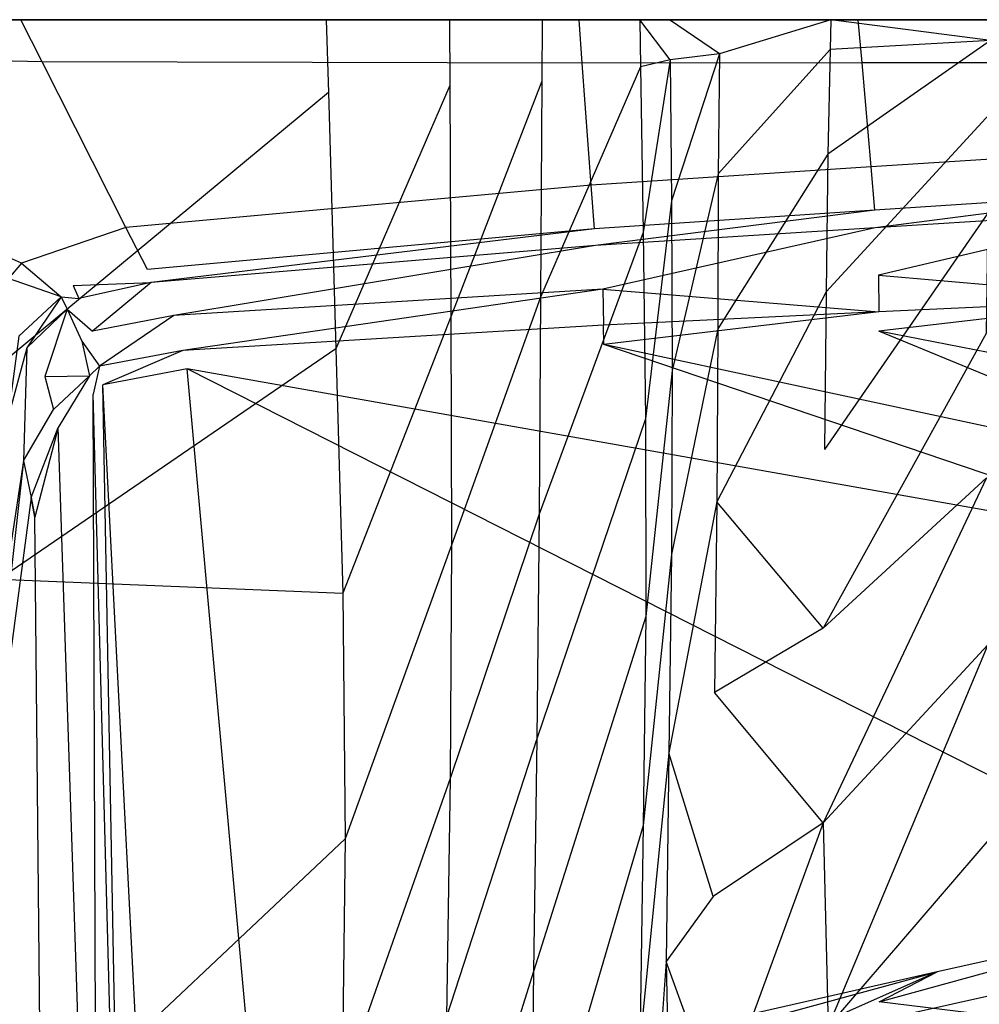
# Model space of a CAD drawing. Extents: x 0 to 0.3, y -0.31 to 0.
# Tile 11 of 31: x 0.037 to 0.102, y -0.066 to 0. Entities that reach past the tile are written whole.
import ezdxf

# ---------------------------------------------------------------- set-up
doc = ezdxf.new("R2010")
doc.units = 0
doc.layers.add('L0_URINAL_N_752600__0___REPLACE', color=7, linetype='CONTINUOUS')

msp = doc.modelspace()

# ---------------------------------------------------------------- linework, layer by layer
at = {"layer": 'L0_URINAL_N_752600__0___REPLACE', "color": 8}
for points, invisible_edges in [([(0.0375, 0, 0.522741), (0, 0, 0.516933), (0.004547, -0.001979, 0.51617), (0.0375, 0, 0.522741)], 14), ([(0, 0, 0.516933), (0.037691, 0, 0.521173), (0.001634, 0, 0.515589), (0, 0, 0.516933)], 13), ([(0.037691, 0, 0.521173), (0, 0, 0.516933), (0.0375, 0, 0.522741), (0.037691, 0, 0.521173)], 14), ([(0.001634, 0, 0.515589), (0.15, 0, 0.466897), (0.001718, 0, 0.514132), (0.001634, 0, 0.515589)], 14), ([(0.037691, 0, 0.521173), (0.15, 0, 0.466897), (0.001634, 0, 0.515589), (0.037691, 0, 0.521173)], 14), ([(0.001718, 0, 0.514132), (0.15, 0, 0.466897), (0.0032, 0, 0.469116), (0.001718, 0, 0.514132)], 14), ([(0.0032, 0, 0.469116), (0.15, 0, 0.466897), (0.003327, 0, 0.465233), (0.0032, 0, 0.469116)], 14), ([(0.15, 0, 0.466897), (0.003424, 0, 0.463558), (0.003327, 0, 0.465233), (0.15, 0, 0.466897)], 14), ([(0.15, 0, 0.466897), (0.006115, 0, 0.463485), (0.003424, 0, 0.463558), (0.15, 0, 0.466897)], 14), ([(0.038934, -0.002826, 0.520831), (0.0375, 0, 0.522741), (0.004547, -0.001979, 0.51617), (0.038934, -0.002826, 0.520831)], 14), ([(0.15, 0, 0.466897), (0.006315, 0, 0.460084), (0.006115, 0, 0.463485), (0.15, 0, 0.466897)], 14), ([(0.15, 0, 0.466897), (0.011701, 0, 0.389617), (0.006315, 0, 0.460084), (0.15, 0, 0.466897)], 14), ([(0.15, 0, 0.466897), (0.023303, 0, 0.287675), (0.011701, 0, 0.389617), (0.15, 0, 0.466897)], 14), ([(0.021768, 0, 0.287423), (0.037582, 0, 0.218042), (0.036096, 0, 0.217552), (0.021768, 0, 0.287423)], 13), ([(0.037582, 0, 0.218042), (0.021768, 0, 0.287423), (0.023303, 0, 0.287675), (0.037582, 0, 0.218042)], 14), ([(0.15, 0, 0.466897), (0.037582, 0, 0.218042), (0.023303, 0, 0.287675), (0.15, 0, 0.466897)], 14), ([(0.036096, 0, 0.217552), (0.058025, 0, 0.167897), (0.036074, -0.005157, 0.217797), (0.036096, 0, 0.217552)], 14), ([(0.058025, 0, 0.167897), (0.058169, -0.004896, 0.168279), (0.036074, -0.005157, 0.217797), (0.058025, 0, 0.167897)], 14), ([(0.036096, 0, 0.217552), (0.05942, 0, 0.168594), (0.058025, 0, 0.167897), (0.036096, 0, 0.217552)], 13), ([(0.05942, 0, 0.168594), (0.036096, 0, 0.217552), (0.037582, 0, 0.218042), (0.05942, 0, 0.168594)], 14), ([(0.075, 0, 0.52637), (0.0375, 0, 0.522741), (0.038934, -0.002826, 0.520831), (0.075, 0, 0.52637)], 14), ([(0.0375, 0, 0.522741), (0.075118, 0, 0.524795), (0.037691, 0, 0.521173), (0.0375, 0, 0.522741)], 13), ([(0.075118, 0, 0.524795), (0.0375, 0, 0.522741), (0.075, 0, 0.52637), (0.075118, 0, 0.524795)], 14), ([(0.15, 0, 0.466897), (0.05942, 0, 0.168594), (0.037582, 0, 0.218042), (0.15, 0, 0.466897)], 14), ([(0.075118, 0, 0.524795), (0.15, 0, 0.466897), (0.037691, 0, 0.521173), (0.075118, 0, 0.524795)], 14), ([(0.075215, -0.002926, 0.524105), (0.075, 0, 0.52637), (0.038934, -0.002826, 0.520831), (0.075215, -0.002926, 0.524105)], 14), ([(0.058025, 0, 0.167897), (0.066304, 0, 0.152167), (0.058169, -0.004896, 0.168279), (0.058025, 0, 0.167897)], 14), ([(0.058025, 0, 0.167897), (0.067763, 0, 0.152742), (0.066304, 0, 0.152167), (0.058025, 0, 0.167897)], 13), ([(0.067763, 0, 0.152742), (0.058025, 0, 0.167897), (0.05942, 0, 0.168594), (0.067763, 0, 0.152742)], 14), ([(0.066304, 0, 0.152167), (0.066322, -0.004423, 0.152848), (0.058169, -0.004896, 0.168279), (0.066304, 0, 0.152167)], 14), ([(0.15, 0, 0.466897), (0.067763, 0, 0.152742), (0.05942, 0, 0.168594), (0.15, 0, 0.466897)], 14), ([(0.066304, 0, 0.152167), (0.072516, 0, 0.12724), (0.066322, -0.004423, 0.152848), (0.066304, 0, 0.152167)], 14), ([(0.066304, 0, 0.152167), (0.074053, 0, 0.127504), (0.072516, 0, 0.12724), (0.066304, 0, 0.152167)], 13), ([(0.074053, 0, 0.127504), (0.066304, 0, 0.152167), (0.067763, 0, 0.152742), (0.074053, 0, 0.127504)], 14), ([(0.072516, 0, 0.12724), (0.072493, -0.004129, 0.128275), (0.066322, -0.004423, 0.152848), (0.072516, 0, 0.12724)], 14), ([(0.15, 0, 0.466897), (0.074053, 0, 0.127504), (0.067763, 0, 0.152742), (0.15, 0, 0.466897)], 14), ([(0.072516, 0, 0.12724), (0.079073, 0, 0.050949), (0.072493, -0.004129, 0.128275), (0.072516, 0, 0.12724)], 14), ([(0.079073, 0, 0.050949), (0.079124, -0.003167, 0.050697), (0.072493, -0.004129, 0.128275), (0.079073, 0, 0.050949)], 14), ([(0.072516, 0, 0.12724), (0.08062, 0, 0.05109), (0.079073, 0, 0.050949), (0.072516, 0, 0.12724)], 13), ([(0.08062, 0, 0.05109), (0.072516, 0, 0.12724), (0.074053, 0, 0.127504), (0.08062, 0, 0.05109)], 14), ([(0.15, 0, 0.466897), (0.08062, 0, 0.05109), (0.074053, 0, 0.127504), (0.15, 0, 0.466897)], 14), ([(0.09375, 0, 0.527459), (0.075, 0, 0.52637), (0.075215, -0.002926, 0.524105), (0.09375, 0, 0.527459)], 14), ([(0.075, 0, 0.52637), (0.093839, 0, 0.525883), (0.075118, 0, 0.524795), (0.075, 0, 0.52637)], 13), ([(0.093839, 0, 0.525883), (0.075, 0, 0.52637), (0.09375, 0, 0.527459), (0.093839, 0, 0.525883)], 14), ([(0.093839, 0, 0.525883), (0.15, 0, 0.466897), (0.075118, 0, 0.524795), (0.093839, 0, 0.525883)], 14), ([(0.094007, -0.002901, 0.525167), (0.09375, 0, 0.527459), (0.075215, -0.002926, 0.524105), (0.094007, -0.002901, 0.525167)], 14), ([(0.079073, 0, 0.050949), (0.081108, -0.002696, 0.028458), (0.079124, -0.003167, 0.050697), (0.079073, 0, 0.050949)], 13), ([(0.081108, -0.002696, 0.028458), (0.079073, 0, 0.050949), (0.08108, 0, 0.028592), (0.081108, -0.002696, 0.028458)], 14), ([(0.079073, 0, 0.050949), (0.082612, 0, 0.028905), (0.08108, 0, 0.028592), (0.079073, 0, 0.050949)], 13), ([(0.082612, 0, 0.028905), (0.079073, 0, 0.050949), (0.08062, 0, 0.05109), (0.082612, 0, 0.028905)], 14), ([(0.15, 0, 0.466897), (0.082612, 0, 0.028905), (0.08062, 0, 0.05109), (0.15, 0, 0.466897)], 14), ([(0.08108, 0, 0.028592), (0.084437, -0.002292, 0.017752), (0.081108, -0.002696, 0.028458), (0.08108, 0, 0.028592)], 13), ([(0.084437, -0.002292, 0.017752), (0.08108, 0, 0.028592), (0.08446, 0, 0.017667), (0.084437, -0.002292, 0.017752)], 14), ([(0.08108, 0, 0.028592), (0.085817, 0, 0.018544), (0.08446, 0, 0.017667), (0.08108, 0, 0.028592)], 13), ([(0.085817, 0, 0.018544), (0.08108, 0, 0.028592), (0.082612, 0, 0.028905), (0.085817, 0, 0.018544)], 14), ([(0.15, 0, 0.466897), (0.085817, 0, 0.018544), (0.082612, 0, 0.028905), (0.15, 0, 0.466897)], 14), ([(0.09192, 0, 0.010694), (0.084437, -0.002292, 0.017752), (0.08446, 0, 0.017667), (0.09192, 0, 0.010694)], 14), ([(0.09192, 0, 0.010694), (0.091872, -0.002001, 0.010749), (0.084437, -0.002292, 0.017752), (0.09192, 0, 0.010694)], 14), ([(0.08446, 0, 0.017667), (0.092788, 0, 0.012027), (0.09192, 0, 0.010694), (0.08446, 0, 0.017667)], 13), ([(0.092788, 0, 0.012027), (0.08446, 0, 0.017667), (0.085817, 0, 0.018544), (0.092788, 0, 0.012027)], 14), ([(0.15, 0, 0.466897), (0.092788, 0, 0.012027), (0.085817, 0, 0.018544), (0.15, 0, 0.466897)], 14), ([(0.09192, 0, 0.010694), (0.102629, -0.001404, 0.005755), (0.091872, -0.002001, 0.010749), (0.09192, 0, 0.010694)], 13), ([(0.102629, -0.001404, 0.005755), (0.09192, 0, 0.010694), (0.102644, 0, 0.005732), (0.102629, -0.001404, 0.005755)], 14), ([(0.09192, 0, 0.010694), (0.103127, 0, 0.007244), (0.102644, 0, 0.005732), (0.09192, 0, 0.010694)], 13), ([(0.103127, 0, 0.007244), (0.09192, 0, 0.010694), (0.092788, 0, 0.012027), (0.103127, 0, 0.007244)], 14), ([(0.15, 0, 0.466897), (0.103127, 0, 0.007244), (0.092788, 0, 0.012027), (0.15, 0, 0.466897)], 14), ([(0.1125, 0, 0.528548), (0.09375, 0, 0.527459), (0.094007, -0.002901, 0.525167), (0.1125, 0, 0.528548)], 14), ([(0.09375, 0, 0.527459), (0.112574, 0, 0.526971), (0.093839, 0, 0.525883), (0.09375, 0, 0.527459)], 13), ([(0.112574, 0, 0.526971), (0.09375, 0, 0.527459), (0.1125, 0, 0.528548), (0.112574, 0, 0.526971)], 14), ([(0.112574, 0, 0.526971), (0.15, 0, 0.466897), (0.093839, 0, 0.525883), (0.112574, 0, 0.526971)], 14), ([(0.112799, -0.002877, 0.526229), (0.1125, 0, 0.528548), (0.094007, -0.002901, 0.525167), (0.112799, -0.002877, 0.526229)], 14), ([(0.037562, -0.016346, 0.510632), (0.004547, -0.001979, 0.51617), (0.036677, -0.017378, 0.510009), (0.037562, -0.016346, 0.510632)], 14), ([(0.038934, -0.002826, 0.520831), (0.004547, -0.001979, 0.51617), (0.037562, -0.016346, 0.510632), (0.038934, -0.002826, 0.520831)], 14), ([(0.102629, -0.001404, 0.005755), (0.091703, -0.009027, 0.010941), (0.091872, -0.002001, 0.010749), (0.102629, -0.001404, 0.005755)], 14), ([(0.102629, -0.001404, 0.005755), (0.102574, -0.006333, 0.005834), (0.091703, -0.009027, 0.010941), (0.102629, -0.001404, 0.005755)], 14), ([(0.084437, -0.002292, 0.017752), (0.081205, -0.012163, 0.027984), (0.081108, -0.002696, 0.028458), (0.084437, -0.002292, 0.017752)], 14), ([(0.084437, -0.002292, 0.017752), (0.084353, -0.010343, 0.018049), (0.081205, -0.012163, 0.027984), (0.084437, -0.002292, 0.017752)], 14), ([(0.091872, -0.002001, 0.010749), (0.084353, -0.010343, 0.018049), (0.084437, -0.002292, 0.017752), (0.091872, -0.002001, 0.010749)], 14), ([(0.091872, -0.002001, 0.010749), (0.091703, -0.009027, 0.010941), (0.084353, -0.010343, 0.018049), (0.091872, -0.002001, 0.010749)], 14), ([(0.044571, -0.013941, 0.513322), (0.038934, -0.002826, 0.520831), (0.037562, -0.016346, 0.510632), (0.044571, -0.013941, 0.513322)], 14), ([(0.075215, -0.002926, 0.524105), (0.038934, -0.002826, 0.520831), (0.044571, -0.013941, 0.513322), (0.075215, -0.002926, 0.524105)], 14), ([(0.075817, -0.011115, 0.517766), (0.075215, -0.002926, 0.524105), (0.044571, -0.013941, 0.513322), (0.075817, -0.011115, 0.517766)], 14), ([(0.079124, -0.003167, 0.050697), (0.072409, -0.018627, 0.13191), (0.072493, -0.004129, 0.128275), (0.079124, -0.003167, 0.050697)], 14), ([(0.079124, -0.003167, 0.050697), (0.079305, -0.014289, 0.04981), (0.072409, -0.018627, 0.13191), (0.079124, -0.003167, 0.050697)], 14), ([(0.094007, -0.002901, 0.525167), (0.075215, -0.002926, 0.524105), (0.075817, -0.011115, 0.517766), (0.094007, -0.002901, 0.525167)], 14), ([(0.094608, -0.009889, 0.519665), (0.094007, -0.002901, 0.525167), (0.075817, -0.011115, 0.517766), (0.094608, -0.009889, 0.519665)], 14), ([(0.081108, -0.002696, 0.028458), (0.079305, -0.014289, 0.04981), (0.079124, -0.003167, 0.050697), (0.081108, -0.002696, 0.028458)], 14), ([(0.081108, -0.002696, 0.028458), (0.081205, -0.012163, 0.027984), (0.079305, -0.014289, 0.04981), (0.081108, -0.002696, 0.028458)], 14), ([(0.112799, -0.002877, 0.526229), (0.094007, -0.002901, 0.525167), (0.094608, -0.009889, 0.519665), (0.112799, -0.002877, 0.526229)], 14), ([(0.113399, -0.008663, 0.521565), (0.112799, -0.002877, 0.526229), (0.094608, -0.009889, 0.519665), (0.113399, -0.008663, 0.521565)], 14), ([(0.066322, -0.004423, 0.152848), (0.058672, -0.022088, 0.169622), (0.058169, -0.004896, 0.168279), (0.066322, -0.004423, 0.152848)], 14), ([(0.066322, -0.004423, 0.152848), (0.066387, -0.019953, 0.15524), (0.058672, -0.022088, 0.169622), (0.066322, -0.004423, 0.152848)], 14), ([(0.072493, -0.004129, 0.128275), (0.066387, -0.019953, 0.15524), (0.066322, -0.004423, 0.152848), (0.072493, -0.004129, 0.128275)], 14), ([(0.072493, -0.004129, 0.128275), (0.072409, -0.018627, 0.13191), (0.066387, -0.019953, 0.15524), (0.072493, -0.004129, 0.128275)], 14), ([(0.058169, -0.004896, 0.168279), (0.035997, -0.023266, 0.218658), (0.036074, -0.005157, 0.217797), (0.058169, -0.004896, 0.168279)], 14), ([(0.058169, -0.004896, 0.168279), (0.058672, -0.022088, 0.169622), (0.035997, -0.023266, 0.218658), (0.058169, -0.004896, 0.168279)], 14), ([(0.102574, -0.006333, 0.005834), (0.091589, -0.018263, 0.011164), (0.091703, -0.009027, 0.010941), (0.102574, -0.006333, 0.005834)], 14), ([(0.102574, -0.006333, 0.005834), (0.102457, -0.01299, 0.005967), (0.091589, -0.018263, 0.011164), (0.102574, -0.006333, 0.005834)], 14), ([(0.091703, -0.009027, 0.010941), (0.084324, -0.020747, 0.018366), (0.084353, -0.010343, 0.018049), (0.091703, -0.009027, 0.010941)], 14), ([(0.091703, -0.009027, 0.010941), (0.091589, -0.018263, 0.011164), (0.084324, -0.020747, 0.018366), (0.091703, -0.009027, 0.010941)], 14), ([(0.113399, -0.008663, 0.521565), (0.094608, -0.009889, 0.519665), (0.094865, -0.012792, 0.517373), (0.113399, -0.008663, 0.521565)], 14), ([(0.113698, -0.011542, 0.519244), (0.113399, -0.008663, 0.521565), (0.094865, -0.012792, 0.517373), (0.113698, -0.011542, 0.519244)], 14), ([(0.094608, -0.009889, 0.519665), (0.075817, -0.011115, 0.517766), (0.076032, -0.014042, 0.515501), (0.094608, -0.009889, 0.519665)], 14), ([(0.094865, -0.012792, 0.517373), (0.094608, -0.009889, 0.519665), (0.076032, -0.014042, 0.515501), (0.094865, -0.012792, 0.517373)], 14), ([(0.084353, -0.010343, 0.018049), (0.081247, -0.023549, 0.028222), (0.081205, -0.012163, 0.027984), (0.084353, -0.010343, 0.018049)], 14), ([(0.084353, -0.010343, 0.018049), (0.084324, -0.020747, 0.018366), (0.081247, -0.023549, 0.028222), (0.084353, -0.010343, 0.018049)], 14), ([(0.075817, -0.011115, 0.517766), (0.044571, -0.013941, 0.513322), (0.046009, -0.016777, 0.511406), (0.075817, -0.011115, 0.517766)], 14), ([(0.076032, -0.014042, 0.515501), (0.075817, -0.011115, 0.517766), (0.046009, -0.016777, 0.511406), (0.076032, -0.014042, 0.515501)], 14), ([(0.113698, -0.011542, 0.519244), (0.094865, -0.012792, 0.517373), (0.094893, -0.013966, 0.514907), (0.113698, -0.011542, 0.519244)], 14), ([(0.113698, -0.011542, 0.519244), (0.094893, -0.013966, 0.514907), (0.113682, -0.012774, 0.516807), (0.113698, -0.011542, 0.519244)], 14), ([(0.081205, -0.012163, 0.027984), (0.079464, -0.026799, 0.0492), (0.079305, -0.014289, 0.04981), (0.081205, -0.012163, 0.027984)], 14), ([(0.081205, -0.012163, 0.027984), (0.081247, -0.023549, 0.028222), (0.079464, -0.026799, 0.0492), (0.081205, -0.012163, 0.027984)], 14), ([(0.094865, -0.012792, 0.517373), (0.076032, -0.014042, 0.515501), (0.076103, -0.015159, 0.513007), (0.094865, -0.012792, 0.517373)], 14), ([(0.094865, -0.012792, 0.517373), (0.076103, -0.015159, 0.513007), (0.094893, -0.013966, 0.514907), (0.094865, -0.012792, 0.517373)], 14), ([(0.102457, -0.01299, 0.005967), (0.091492, -0.028859, 0.011363), (0.091589, -0.018263, 0.011164), (0.102457, -0.01299, 0.005967)], 14), ([(0.102457, -0.01299, 0.005967), (0.102334, -0.021057, 0.006072), (0.091492, -0.028859, 0.011363), (0.102457, -0.01299, 0.005967)], 14), ([(0.113682, -0.012774, 0.516807), (0.094893, -0.013966, 0.514907), (0.095108, -0.017152, 0.5112), (0.113682, -0.012774, 0.516807)], 14), ([(0.113682, -0.012774, 0.516807), (0.095108, -0.017152, 0.5112), (0.113624, -0.016224, 0.512902), (0.113682, -0.012774, 0.516807)], 14), ([(0.044571, -0.013941, 0.513322), (0.037562, -0.016346, 0.510632), (0.04102, -0.017851, 0.510052), (0.044571, -0.013941, 0.513322)], 14), ([(0.046009, -0.016777, 0.511406), (0.044571, -0.013941, 0.513322), (0.04102, -0.017851, 0.510052), (0.046009, -0.016777, 0.511406)], 14), ([(0.076032, -0.014042, 0.515501), (0.046009, -0.016777, 0.511406), (0.046253, -0.017652, 0.508825), (0.076032, -0.014042, 0.515501)], 14), ([(0.076032, -0.014042, 0.515501), (0.046253, -0.017652, 0.508825), (0.076103, -0.015159, 0.513007), (0.076032, -0.014042, 0.515501)], 14), ([(0.079305, -0.014289, 0.04981), (0.07232, -0.033195, 0.135961), (0.072409, -0.018627, 0.13191), (0.079305, -0.014289, 0.04981)], 14), ([(0.079305, -0.014289, 0.04981), (0.079464, -0.026799, 0.0492), (0.07232, -0.033195, 0.135961), (0.079305, -0.014289, 0.04981)], 14), ([(0.094893, -0.013966, 0.514907), (0.076103, -0.015159, 0.513007), (0.076591, -0.01808, 0.509499), (0.094893, -0.013966, 0.514907)], 14), ([(0.094893, -0.013966, 0.514907), (0.076591, -0.01808, 0.509499), (0.095108, -0.017152, 0.5112), (0.094893, -0.013966, 0.514907)], 14), ([(0.076103, -0.015159, 0.513007), (0.046253, -0.017652, 0.508825), (0.047792, -0.019861, 0.505049), (0.076103, -0.015159, 0.513007)], 14), ([(0.076103, -0.015159, 0.513007), (0.047792, -0.019861, 0.505049), (0.076591, -0.01808, 0.509499), (0.076103, -0.015159, 0.513007)], 14), ([(0.04021, -0.018604, 0.509604), (0.037562, -0.016346, 0.510632), (0.036677, -0.017378, 0.510009), (0.04021, -0.018604, 0.509604)], 13), ([(0.037562, -0.016346, 0.510632), (0.04021, -0.018604, 0.509604), (0.04102, -0.017851, 0.510052), (0.037562, -0.016346, 0.510632)], 14), ([(0.095108, -0.017152, 0.5112), (0.113624, -0.018729, 0.509356), (0.113624, -0.016224, 0.512902), (0.095108, -0.017152, 0.5112)], 14), ([(0.04102, -0.017851, 0.510052), (0.046253, -0.017652, 0.508825), (0.046009, -0.016777, 0.511406), (0.04102, -0.017851, 0.510052)], 14), ([(0.076591, -0.01808, 0.509499), (0.095135, -0.019619, 0.507719), (0.095108, -0.017152, 0.5112), (0.076591, -0.01808, 0.509499)], 14), ([(0.113624, -0.018729, 0.509356), (0.095108, -0.017152, 0.5112), (0.095135, -0.019619, 0.507719), (0.113624, -0.018729, 0.509356)], 13), ([(0.04021, -0.018604, 0.509604), (0.036677, -0.017378, 0.510009), (0.037368, -0.021246, 0.508031), (0.04021, -0.018604, 0.509604)], 14), ([(0.046253, -0.017652, 0.508825), (0.04102, -0.017851, 0.510052), (0.041399, -0.018709, 0.507482), (0.046253, -0.017652, 0.508825)], 13), ([(0.046253, -0.017652, 0.508825), (0.041399, -0.018709, 0.507482), (0.042322, -0.020915, 0.503624), (0.046253, -0.017652, 0.508825)], 14), ([(0.046253, -0.017652, 0.508825), (0.042322, -0.020915, 0.503624), (0.047792, -0.019861, 0.505049), (0.046253, -0.017652, 0.508825)], 14), ([(0.04021, -0.018604, 0.509604), (0.041399, -0.018709, 0.507482), (0.04102, -0.017851, 0.510052), (0.04021, -0.018604, 0.509604)], 14), ([(0.076591, -0.01808, 0.509499), (0.047792, -0.019861, 0.505049), (0.048396, -0.022202, 0.501521), (0.076591, -0.01808, 0.509499)], 14), ([(0.076591, -0.01808, 0.509499), (0.048396, -0.022202, 0.501521), (0.076645, -0.020509, 0.506081), (0.076591, -0.01808, 0.509499)], 14), ([(0.095135, -0.019619, 0.507719), (0.076591, -0.01808, 0.509499), (0.076645, -0.020509, 0.506081), (0.095135, -0.019619, 0.507719)], 13), ([(0.091589, -0.018263, 0.011164), (0.084246, -0.032358, 0.018638), (0.084324, -0.020747, 0.018366), (0.091589, -0.018263, 0.011164)], 14), ([(0.091589, -0.018263, 0.011164), (0.091492, -0.028859, 0.011363), (0.084246, -0.032358, 0.018638), (0.091589, -0.018263, 0.011164)], 14), ([(0.04021, -0.018604, 0.509604), (0.037368, -0.021246, 0.508031), (0.037906, -0.022029, 0.505466), (0.04021, -0.018604, 0.509604)], 14), ([(0.04021, -0.018604, 0.509604), (0.037906, -0.022029, 0.505466), (0.040625, -0.019445, 0.507035), (0.04021, -0.018604, 0.509604)], 14), ([(0.041399, -0.018709, 0.507482), (0.04021, -0.018604, 0.509604), (0.040625, -0.019445, 0.507035), (0.041399, -0.018709, 0.507482)], 13), ([(0.040625, -0.019445, 0.507035), (0.042322, -0.020915, 0.503624), (0.041399, -0.018709, 0.507482), (0.040625, -0.019445, 0.507035)], 14), ([(0.072409, -0.018627, 0.13191), (0.066425, -0.035284, 0.158253), (0.066387, -0.019953, 0.15524), (0.072409, -0.018627, 0.13191)], 14), ([(0.072409, -0.018627, 0.13191), (0.07232, -0.033195, 0.135961), (0.066425, -0.035284, 0.158253), (0.072409, -0.018627, 0.13191)], 14), ([(0.095143, -0.020921, 0.506523), (0.113624, -0.018729, 0.509356), (0.095135, -0.019619, 0.507719), (0.095143, -0.020921, 0.506523)], 13), ([(0.113624, -0.018729, 0.509356), (0.095143, -0.020921, 0.506523), (0.113626, -0.020048, 0.508128), (0.113624, -0.018729, 0.509356)], 14), ([(0.040625, -0.019445, 0.507035), (0.037906, -0.022029, 0.505466), (0.039123, -0.023947, 0.501873), (0.040625, -0.019445, 0.507035)], 14), ([(0.040625, -0.019445, 0.507035), (0.039123, -0.023947, 0.501873), (0.041613, -0.021587, 0.503236), (0.040625, -0.019445, 0.507035)], 14), ([(0.042322, -0.020915, 0.503624), (0.040625, -0.019445, 0.507035), (0.041613, -0.021587, 0.503236), (0.042322, -0.020915, 0.503624)], 13), ([(0.076659, -0.021795, 0.504918), (0.095135, -0.019619, 0.507719), (0.076645, -0.020509, 0.506081), (0.076659, -0.021795, 0.504918)], 13), ([(0.095135, -0.019619, 0.507719), (0.076659, -0.021795, 0.504918), (0.095143, -0.020921, 0.506523), (0.095135, -0.019619, 0.507719)], 14), ([(0.047792, -0.019861, 0.505049), (0.042322, -0.020915, 0.503624), (0.042796, -0.023257, 0.500047), (0.047792, -0.019861, 0.505049)], 14), ([(0.047792, -0.019861, 0.505049), (0.042796, -0.023257, 0.500047), (0.048396, -0.022202, 0.501521), (0.047792, -0.019861, 0.505049)], 14), ([(0.066387, -0.019953, 0.15524), (0.059126, -0.038489, 0.171621), (0.058672, -0.022088, 0.169622), (0.066387, -0.019953, 0.15524)], 14), ([(0.066387, -0.019953, 0.15524), (0.066425, -0.035284, 0.158253), (0.059126, -0.038489, 0.171621), (0.066387, -0.019953, 0.15524)], 14), ([(0.125008, -0.026714, 0.508833), (0.113626, -0.020048, 0.508128), (0.095143, -0.020921, 0.506523), (0.125008, -0.026714, 0.508833)], 14), ([(0.041613, -0.021587, 0.503236), (0.042796, -0.023257, 0.500047), (0.042322, -0.020915, 0.503624), (0.041613, -0.021587, 0.503236)], 14), ([(0.076645, -0.020509, 0.506081), (0.048396, -0.022202, 0.501521), (0.048686, -0.023449, 0.500311), (0.076645, -0.020509, 0.506081)], 14), ([(0.076659, -0.021795, 0.504918), (0.076645, -0.020509, 0.506081), (0.048686, -0.023449, 0.500311), (0.076659, -0.021795, 0.504918)], 14), ([(0.119819, -0.031062, 0.50763), (0.095143, -0.020921, 0.506523), (0.076659, -0.021795, 0.504918), (0.119819, -0.031062, 0.50763)], 14), ([(0.084324, -0.020747, 0.018366), (0.081201, -0.035909, 0.028521), (0.081247, -0.023549, 0.028222), (0.084324, -0.020747, 0.018366)], 14), ([(0.084324, -0.020747, 0.018366), (0.084246, -0.032358, 0.018638), (0.081201, -0.035909, 0.028521), (0.084324, -0.020747, 0.018366)], 14), ([(0.102334, -0.021057, 0.006072), (0.091405, -0.040852, 0.011509), (0.091492, -0.028859, 0.011363), (0.102334, -0.021057, 0.006072)], 14), ([(0.102352, -0.030766, 0.006095), (0.091405, -0.040852, 0.011509), (0.102334, -0.021057, 0.006072), (0.102352, -0.030766, 0.006095)], 14), ([(0.125008, -0.026714, 0.508833), (0.095143, -0.020921, 0.506523), (0.119819, -0.031062, 0.50763), (0.125008, -0.026714, 0.508833)], 14), ([(0.037368, -0.021246, 0.508031), (0.036629, -0.026783, 0.503319), (0.037906, -0.022029, 0.505466), (0.037368, -0.021246, 0.508031)], 14), ([(0.039123, -0.023947, 0.501873), (0.042113, -0.023904, 0.499679), (0.041613, -0.021587, 0.503236), (0.039123, -0.023947, 0.501873)], 14), ([(0.042796, -0.023257, 0.500047), (0.041613, -0.021587, 0.503236), (0.042113, -0.023904, 0.499679), (0.042796, -0.023257, 0.500047)], 13), ([(0.117288, -0.035592, 0.505685), (0.076659, -0.021795, 0.504918), (0.048686, -0.023449, 0.500311), (0.117288, -0.035592, 0.505685)], 14), ([(0.119819, -0.031062, 0.50763), (0.076659, -0.021795, 0.504918), (0.117288, -0.035592, 0.505685), (0.119819, -0.031062, 0.50763)], 14), ([(0.058672, -0.022088, 0.169622), (0.036065, -0.037569, 0.219312), (0.035997, -0.023266, 0.218658), (0.058672, -0.022088, 0.169622)], 14), ([(0.058672, -0.022088, 0.169622), (0.059126, -0.038489, 0.171621), (0.036065, -0.037569, 0.219312), (0.058672, -0.022088, 0.169622)], 14), ([(0.037906, -0.022029, 0.505466), (0.036629, -0.026783, 0.503319), (0.03769, -0.029617, 0.499463), (0.037906, -0.022029, 0.505466)], 14), ([(0.037906, -0.022029, 0.505466), (0.03769, -0.029617, 0.499463), (0.039123, -0.023947, 0.501873), (0.037906, -0.022029, 0.505466)], 14), ([(0.043029, -0.02451, 0.498812), (0.048396, -0.022202, 0.501521), (0.042796, -0.023257, 0.500047), (0.043029, -0.02451, 0.498812)], 13), ([(0.048396, -0.022202, 0.501521), (0.043029, -0.02451, 0.498812), (0.048686, -0.023449, 0.500311), (0.048396, -0.022202, 0.501521)], 14), ([(0.04236, -0.025145, 0.498454), (0.042796, -0.023257, 0.500047), (0.042113, -0.023904, 0.499679), (0.04236, -0.025145, 0.498454)], 13), ([(0.042796, -0.023257, 0.500047), (0.04236, -0.025145, 0.498454), (0.043029, -0.02451, 0.498812), (0.042796, -0.023257, 0.500047)], 14), ([(0.048686, -0.023449, 0.500311), (0.043029, -0.02451, 0.498812), (0.047127, -0.104597, 0.45036), (0.048686, -0.023449, 0.500311)], 14), ([(0.055828, -0.10203, 0.452232), (0.048686, -0.023449, 0.500311), (0.047127, -0.104597, 0.45036), (0.055828, -0.10203, 0.452232)], 14), ([(0.116874, -0.058007, 0.48401), (0.048686, -0.023449, 0.500311), (0.055828, -0.10203, 0.452232), (0.116874, -0.058007, 0.48401)], 14), ([(0.117288, -0.035592, 0.505685), (0.048686, -0.023449, 0.500311), (0.116874, -0.058007, 0.48401), (0.117288, -0.035592, 0.505685)], 14), ([(0.081247, -0.023549, 0.028222), (0.079483, -0.040074, 0.04919), (0.079464, -0.026799, 0.0492), (0.081247, -0.023549, 0.028222)], 14), ([(0.081247, -0.023549, 0.028222), (0.081201, -0.035909, 0.028521), (0.079483, -0.040074, 0.04919), (0.081247, -0.023549, 0.028222)], 14), ([(0.03769, -0.029617, 0.499463), (0.039716, -0.026177, 0.498387), (0.039123, -0.023947, 0.501873), (0.03769, -0.029617, 0.499463)], 14), ([(0.042113, -0.023904, 0.499679), (0.039123, -0.023947, 0.501873), (0.039716, -0.026177, 0.498387), (0.042113, -0.023904, 0.499679)], 13), ([(0.040008, -0.027375, 0.497196), (0.042113, -0.023904, 0.499679), (0.039716, -0.026177, 0.498387), (0.040008, -0.027375, 0.497196)], 13), ([(0.042113, -0.023904, 0.499679), (0.040008, -0.027375, 0.497196), (0.04236, -0.025145, 0.498454), (0.042113, -0.023904, 0.499679)], 14), ([(0.044532, -0.105719, 0.449563), (0.043029, -0.02451, 0.498812), (0.04236, -0.025145, 0.498454), (0.044532, -0.105719, 0.449563)], 14), ([(0.047127, -0.104597, 0.45036), (0.043029, -0.02451, 0.498812), (0.044532, -0.105719, 0.449563), (0.047127, -0.104597, 0.45036)], 14), ([(0.042687, -0.107475, 0.448481), (0.04236, -0.025145, 0.498454), (0.040008, -0.027375, 0.497196), (0.042687, -0.107475, 0.448481)], 14), ([(0.044532, -0.105719, 0.449563), (0.04236, -0.025145, 0.498454), (0.042687, -0.107475, 0.448481), (0.044532, -0.105719, 0.449563)], 14), ([(0.039716, -0.026177, 0.498387), (0.03769, -0.029617, 0.499463), (0.038198, -0.032082, 0.495909), (0.039716, -0.026177, 0.498387)], 13), ([(0.038198, -0.032082, 0.495909), (0.040008, -0.027375, 0.497196), (0.039716, -0.026177, 0.498387), (0.038198, -0.032082, 0.495909)], 14), ([(0.036629, -0.026783, 0.503319), (0.03211, -0.066315, 0.476056), (0.03769, -0.029617, 0.499463), (0.036629, -0.026783, 0.503319)], 14), ([(0.079464, -0.026799, 0.0492), (0.072175, -0.04828, 0.139356), (0.07232, -0.033195, 0.135961), (0.079464, -0.026799, 0.0492)], 14), ([(0.079464, -0.026799, 0.0492), (0.079483, -0.040074, 0.04919), (0.072175, -0.04828, 0.139356), (0.079464, -0.026799, 0.0492)], 14), ([(0.040008, -0.027375, 0.497196), (0.038198, -0.032082, 0.495909), (0.038447, -0.033388, 0.494686), (0.040008, -0.027375, 0.497196)], 13), ([(0.040008, -0.027375, 0.497196), (0.038447, -0.033388, 0.494686), (0.039231, -0.11371, 0.444711), (0.040008, -0.027375, 0.497196)], 14), ([(0.042687, -0.107475, 0.448481), (0.040008, -0.027375, 0.497196), (0.039231, -0.11371, 0.444711), (0.042687, -0.107475, 0.448481)], 14), ([(0.091405, -0.040852, 0.011509), (0.084246, -0.032358, 0.018638), (0.091492, -0.028859, 0.011363), (0.091405, -0.040852, 0.011509)], 14), ([(0.03769, -0.029617, 0.499463), (0.03211, -0.066315, 0.476056), (0.033059, -0.070826, 0.471605), (0.03769, -0.029617, 0.499463)], 14), ([(0.03769, -0.029617, 0.499463), (0.033059, -0.070826, 0.471605), (0.038198, -0.032082, 0.495909), (0.03769, -0.029617, 0.499463)], 14), ([(0.102352, -0.030766, 0.006095), (0.091395, -0.053923, 0.011574), (0.091405, -0.040852, 0.011509), (0.102352, -0.030766, 0.006095)], 14), ([(0.102454, -0.041963, 0.006161), (0.091395, -0.053923, 0.011574), (0.102352, -0.030766, 0.006095), (0.102454, -0.041963, 0.006161)], 14), ([(0.038198, -0.032082, 0.495909), (0.033059, -0.070826, 0.471605), (0.033545, -0.073744, 0.469094), (0.038198, -0.032082, 0.495909)], 14), ([(0.038447, -0.033388, 0.494686), (0.038198, -0.032082, 0.495909), (0.033545, -0.073744, 0.469094), (0.038447, -0.033388, 0.494686)], 14), ([(0.084246, -0.032358, 0.018638), (0.081019, -0.049227, 0.028888), (0.081201, -0.035909, 0.028521), (0.084246, -0.032358, 0.018638)], 14), ([(0.084246, -0.032358, 0.018638), (0.084094, -0.045171, 0.018832), (0.081019, -0.049227, 0.028888), (0.084246, -0.032358, 0.018638)], 14), ([(0.084246, -0.032358, 0.018638), (0.091405, -0.040852, 0.011509), (0.084094, -0.045171, 0.018832), (0.084246, -0.032358, 0.018638)], 13), ([(0.039231, -0.11371, 0.444711), (0.038447, -0.033388, 0.494686), (0.033545, -0.073744, 0.469094), (0.039231, -0.11371, 0.444711)], 14), ([(0.07232, -0.033195, 0.135961), (0.066342, -0.050952, 0.161216), (0.066425, -0.035284, 0.158253), (0.07232, -0.033195, 0.135961)], 14), ([(0.07232, -0.033195, 0.135961), (0.072175, -0.04828, 0.139356), (0.066342, -0.050952, 0.161216), (0.07232, -0.033195, 0.135961)], 14), ([(0.066425, -0.035284, 0.158253), (0.059282, -0.055003, 0.173908), (0.059126, -0.038489, 0.171621), (0.066425, -0.035284, 0.158253)], 14), ([(0.066425, -0.035284, 0.158253), (0.066342, -0.050952, 0.161216), (0.059282, -0.055003, 0.173908), (0.066425, -0.035284, 0.158253)], 14), ([(0.081201, -0.035909, 0.028521), (0.0793, -0.054094, 0.04994), (0.079483, -0.040074, 0.04919), (0.081201, -0.035909, 0.028521)], 14), ([(0.081201, -0.035909, 0.028521), (0.081019, -0.049227, 0.028888), (0.0793, -0.054094, 0.04994), (0.081201, -0.035909, 0.028521)], 14), ([(0.036065, -0.037569, 0.219312), (0.059126, -0.038489, 0.171621), (0.036092, -0.056679, 0.219561), (0.036065, -0.037569, 0.219312)], 14), ([(0.059126, -0.038489, 0.171621), (0.059282, -0.055003, 0.173908), (0.036092, -0.056679, 0.219561), (0.059126, -0.038489, 0.171621)], 14), ([(0.079483, -0.040074, 0.04919), (0.071939, -0.063894, 0.141968), (0.072175, -0.04828, 0.139356), (0.079483, -0.040074, 0.04919)], 14), ([(0.079483, -0.040074, 0.04919), (0.0793, -0.054094, 0.04994), (0.071939, -0.063894, 0.141968), (0.079483, -0.040074, 0.04919)], 14), ([(0.091395, -0.053923, 0.011574), (0.084094, -0.045171, 0.018832), (0.091405, -0.040852, 0.011509), (0.091395, -0.053923, 0.011574)], 14), ([(0.102454, -0.041963, 0.006161), (0.091719, -0.067591, 0.011577), (0.091395, -0.053923, 0.011574), (0.102454, -0.041963, 0.006161)], 14), ([(0.102807, -0.054693, 0.00628), (0.091719, -0.067591, 0.011577), (0.102454, -0.041963, 0.006161), (0.102807, -0.054693, 0.00628)], 14), ([(0.084, -0.058866, 0.018978), (0.081019, -0.049227, 0.028888), (0.084094, -0.045171, 0.018832), (0.084, -0.058866, 0.018978)], 14), ([(0.084094, -0.045171, 0.018832), (0.091395, -0.053923, 0.011574), (0.084, -0.058866, 0.018978), (0.084094, -0.045171, 0.018832)], 13), ([(0.072175, -0.04828, 0.139356), (0.066105, -0.066941, 0.164104), (0.066342, -0.050952, 0.161216), (0.072175, -0.04828, 0.139356)], 14), ([(0.072175, -0.04828, 0.139356), (0.071939, -0.063894, 0.141968), (0.066105, -0.066941, 0.164104), (0.072175, -0.04828, 0.139356)], 14), ([(0.081019, -0.049227, 0.028888), (0.079095, -0.068625, 0.051092), (0.0793, -0.054094, 0.04994), (0.081019, -0.049227, 0.028888)], 14), ([(0.081019, -0.049227, 0.028888), (0.080842, -0.063237, 0.029286), (0.079095, -0.068625, 0.051092), (0.081019, -0.049227, 0.028888)], 14), ([(0.081019, -0.049227, 0.028888), (0.084, -0.058866, 0.018978), (0.080842, -0.063237, 0.029286), (0.081019, -0.049227, 0.028888)], 13), ([(0.066342, -0.050952, 0.161216), (0.059077, -0.071618, 0.176497), (0.059282, -0.055003, 0.173908), (0.066342, -0.050952, 0.161216)], 14), ([(0.066342, -0.050952, 0.161216), (0.066105, -0.066941, 0.164104), (0.059077, -0.071618, 0.176497), (0.066342, -0.050952, 0.161216)], 14), ([(0.0793, -0.054094, 0.04994), (0.071761, -0.079818, 0.144178), (0.071939, -0.063894, 0.141968), (0.0793, -0.054094, 0.04994)], 14), ([(0.0793, -0.054094, 0.04994), (0.079095, -0.068625, 0.051092), (0.071761, -0.079818, 0.144178), (0.0793, -0.054094, 0.04994)], 14), ([(0.091395, -0.053923, 0.011574), (0.08439, -0.072999, 0.019143), (0.084, -0.058866, 0.018978), (0.091395, -0.053923, 0.011574)], 14), ([(0.091395, -0.053923, 0.011574), (0.091719, -0.067591, 0.011577), (0.08439, -0.072999, 0.019143), (0.091395, -0.053923, 0.011574)], 14), ([(0.102807, -0.054693, 0.00628), (0.102778, -0.067233, 0.006186), (0.091719, -0.067591, 0.011577), (0.102807, -0.054693, 0.00628)], 14), ([(0.059282, -0.055003, 0.173908), (0.036129, -0.076824, 0.219404), (0.036092, -0.056679, 0.219561), (0.059282, -0.055003, 0.173908)], 14), ([(0.059282, -0.055003, 0.173908), (0.059077, -0.071618, 0.176497), (0.036129, -0.076824, 0.219404), (0.059282, -0.055003, 0.173908)], 14), ([(0.119382, -0.066487, 0.478574), (0.116874, -0.058007, 0.48401), (0.055828, -0.10203, 0.452232), (0.119382, -0.066487, 0.478574)], 14), ([(0.08439, -0.072999, 0.019143), (0.080842, -0.063237, 0.029286), (0.084, -0.058866, 0.018978), (0.08439, -0.072999, 0.019143)], 14), ([(0.118386, -0.059555, 0.354671), (0.095164, -0.065933, 0.372011), (0.09906, -0.063927, 0.350941), (0.118386, -0.059555, 0.354671)], 13), ([(0.095164, -0.065933, 0.372011), (0.118386, -0.059555, 0.354671), (0.115984, -0.061227, 0.375951), (0.095164, -0.065933, 0.372011)], 14), ([(0.118386, -0.059555, 0.354671), (0.09906, -0.063927, 0.350941), (0.10521, -0.064941, 0.316455), (0.118386, -0.059555, 0.354671)], 14), ([(0.114905, -0.06834, 0.399264), (0.095164, -0.065933, 0.372011), (0.115984, -0.061227, 0.375951), (0.114905, -0.06834, 0.399264)], 14), ([(0.080842, -0.063237, 0.029286), (0.079406, -0.083385, 0.052161), (0.079095, -0.068625, 0.051092), (0.080842, -0.063237, 0.029286)], 14), ([(0.080842, -0.063237, 0.029286), (0.081157, -0.077596, 0.029668), (0.079406, -0.083385, 0.052161), (0.080842, -0.063237, 0.029286)], 14), ([(0.080842, -0.063237, 0.029286), (0.08439, -0.072999, 0.019143), (0.081157, -0.077596, 0.029668), (0.080842, -0.063237, 0.029286)], 13), ([(0.071939, -0.063894, 0.141968), (0.065928, -0.083144, 0.166954), (0.066105, -0.066941, 0.164104), (0.071939, -0.063894, 0.141968)], 14), ([(0.071939, -0.063894, 0.141968), (0.071761, -0.079818, 0.144178), (0.065928, -0.083144, 0.166954), (0.071939, -0.063894, 0.141968)], 14), ([(0.09906, -0.063927, 0.350941), (0.074344, -0.070639, 0.368071), (0.079734, -0.068299, 0.347212), (0.09906, -0.063927, 0.350941)], 13), ([(0.074344, -0.070639, 0.368071), (0.09906, -0.063927, 0.350941), (0.095164, -0.065933, 0.372011), (0.074344, -0.070639, 0.368071)], 14), ([(0.09906, -0.063927, 0.350941), (0.079734, -0.068299, 0.347212), (0.088214, -0.068726, 0.313336), (0.09906, -0.063927, 0.350941)], 14), ([(0.09906, -0.063927, 0.350941), (0.088214, -0.068726, 0.313336), (0.10521, -0.064941, 0.316455), (0.09906, -0.063927, 0.350941)], 14), ([(0.10521, -0.064941, 0.316455), (0.088214, -0.068726, 0.313336), (0.097561, -0.074509, 0.278777), (0.10521, -0.064941, 0.316455)], 14), ([(0.10521, -0.064941, 0.316455), (0.097561, -0.074509, 0.278777), (0.111988, -0.071363, 0.281243), (0.10521, -0.064941, 0.316455)], 14), ([(0.093402, -0.073197, 0.39526), (0.074344, -0.070639, 0.368071), (0.095164, -0.065933, 0.372011), (0.093402, -0.073197, 0.39526)], 14), ([(0.114905, -0.06834, 0.399264), (0.093402, -0.073197, 0.39526), (0.095164, -0.065933, 0.372011), (0.114905, -0.06834, 0.399264)], 14)]:
    msp.add_3dface(points, dxfattribs=dict(at, invisible_edges=invisible_edges))

doc.saveas('drawing.dxf')
